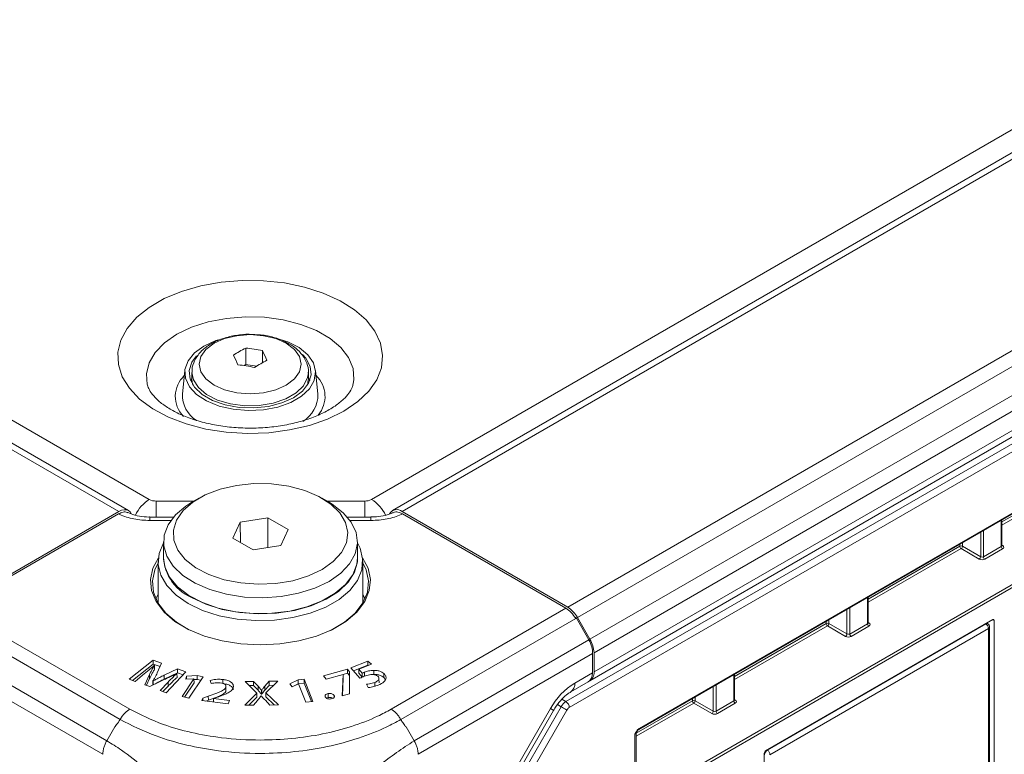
# Model space of a CAD drawing. Header units: millimetres. Extents: x 0 to 1118, y 0 to 864.
# Tile 217 of 256: x 602 to 627, y 113 to 132. Entities that reach past the tile are written whole.
import ezdxf

# ---------------------------------------------------------------- set-up
doc = ezdxf.new("R2010")
doc.units = ezdxf.units.MM

msp = doc.modelspace()

# ---------------------------------------------------------------- linework, layer by layer
at = {"color": 9, "linetype": 'Continuous', "lineweight": 0}
for p, q in [((461.1275, 202.8604), (605.2489, 119.6609)), ((604.4646, 119.3483), (460.091, 202.6934)), ((610.9811, 119.6609), (705.7818, 174.3881)), ((706.8183, 174.2212), (611.7655, 119.3483)), ((711.0913, 171.7544), (616.0384, 116.8816)), ((711.3413, 171.4905), (616.2884, 116.6177)), ((711.6645, 170.9307), (616.6116, 116.0579)), ((711.768, 170.5822), (616.7152, 115.7094)), ((615.9917, 114.4503), (712.141, 169.9561)), ((711.768, 170.0879), (616.7152, 115.2151)), ((712.2279, 169.804), (616.0786, 114.2981)), ((617.88, 113.7532), (710.4264, 167.1791)), ((619.0786, 112.609), (709.1584, 164.6109)), ((709.1931, 164.55), (619.1133, 112.5481)), ((627.231, 119.0797), (629.5936, 120.4436)), ((629.6283, 120.3827), (627.231, 118.9988)), ((605.4257, 119.6186), (605.4257, 119.2074)), ((605.4257, 119.6186), (606.3997, 119.6186)), ((609.8303, 119.6186), (610.8044, 119.6186)), ((610.8044, 119.6186), (610.8044, 119.2074)), ((605.265, 119.1156), (605.265, 119.2074)), ((605.8021, 119.1156), (605.265, 119.1156)), ((610.965, 119.1156), (610.4279, 119.1156)), ((610.965, 119.1156), (610.965, 119.2074)), ((627.2163, 118.4483), (627.2163, 119.1261)), ((626.6854, 118.1833), (626.6854, 118.8196)), ((626.7555, 118.86), (626.7555, 118.1822)), ((623.7838, 117.0897), (626.1464, 118.4536)), ((626.1812, 118.3927), (623.7838, 117.0088)), ((626.1464, 118.4536), (626.1464, 118.5084)), ((626.6501, 118.122), (626.1812, 118.3927)), ((626.2165, 118.5489), (626.2165, 118.454)), ((626.2165, 118.454), (626.6854, 118.1833)), ((626.7555, 118.1822), (627.2163, 118.4483)), ((627.2511, 118.3874), (626.7902, 118.1213)), ((627.231, 118.4829), (627.2523, 118.4697)), ((623.7692, 116.4583), (623.7692, 117.1361)), ((600.2393, 116.8541), (604.7439, 114.2536)), ((611.4861, 114.2536), (615.9907, 116.8541)), ((623.2383, 116.1933), (623.2383, 116.8296)), ((623.3084, 116.87), (623.3084, 116.1922)), ((604.4957, 113.9887), (599.9875, 116.5912)), ((616.2425, 116.5912), (611.7344, 113.9887)), ((616.2311, 116.6099), (616.2531, 116.5973)), ((622.7694, 116.5589), (622.7694, 116.464)), ((627.0327, 116.5443), (626.9985, 116.5654)), ((620.3367, 115.0997), (622.6993, 116.4636)), ((622.734, 116.4027), (620.3367, 115.0188)), ((621.1826, 113.2006), (626.8191, 116.4545)), ((626.8873, 116.3335), (621.2509, 113.0796)), ((622.6993, 116.4636), (622.6993, 116.5184)), ((623.2029, 116.132), (622.734, 116.4027)), ((622.7694, 116.464), (623.2383, 116.1933)), ((623.3084, 116.1922), (623.7692, 116.4583)), ((623.8039, 116.3974), (623.3431, 116.1313)), ((623.7838, 116.4929), (623.8052, 116.4797)), ((626.8191, 116.4545), (626.8131, 116.4584)), ((626.8873, 112.6826), (626.8873, 116.3335)), ((599.6488, 116.0403), (604.1527, 113.4403)), ((612.0774, 113.4403), (616.5812, 116.0403)), ((604.0488, 113.092), (599.5497, 115.6893)), ((616.6804, 115.6893), (612.1813, 113.092)), ((605.2582, 115.0478), (605.2561, 115.1502)), ((616.2189, 114.9286), (616.6729, 115.1906)), ((620.3221, 114.4683), (620.3221, 115.1461)), ((605.7379, 114.852), (605.736, 114.9546)), ((608.0529, 114.7431), (608.0548, 114.8458)), ((608.231, 114.7436), (608.229, 114.8463)), ((619.7911, 114.2033), (619.7911, 114.8396)), ((619.8612, 114.88), (619.8612, 114.2022)), ((606.7718, 114.4858), (606.7707, 114.5889)), ((615.887, 114.512), (615.9917, 114.4503)), ((619.2521, 114.4736), (619.2521, 114.5284)), ((619.3222, 114.5689), (619.3222, 114.474)), ((620.3367, 114.5029), (620.358, 114.4897)), ((612.0748, 108.1736), (615.5939, 114.2688)), ((612.1796, 107.9322), (615.8667, 114.3184)), ((615.8667, 114.3184), (615.7749, 114.3724)), ((617.8054, 113.6385), (619.2521, 114.4736)), ((619.2869, 114.4127), (617.8054, 113.5575)), ((619.7558, 114.142), (619.2869, 114.4127)), ((619.3222, 114.474), (619.7911, 114.2033)), ((619.8612, 114.2022), (620.3221, 114.4683)), ((620.3568, 114.4074), (619.896, 114.1413)), ((616.0161, 114.2322), (612.329, 107.8459)), ((604.3622, 113.803), (604.1527, 113.4403)), ((611.8678, 113.8031), (612.0773, 113.4403)), ((617.7688, 111.5491), (617.7688, 113.6088)), ((621.1762, 113.2043), (621.1826, 113.2006))]:
    msp.add_line(p, q, dxfattribs=at)
at = {"color": 7, "linetype": 'Continuous', "lineweight": 15}
for p, q in [((604.7146, 119.3731), (460.341, 202.7182)), ((706.5683, 174.2459), (611.5155, 119.3731)), ((616.6116, 114.9861), (711.6645, 169.859)), ((617.8697, 113.7304), (710.416, 167.1562)), ((607.734, 123.5619), (607.734, 123.1338)), ((608.1662, 123.495), (608.1662, 123.1835)), ((607.734, 123.1338), (607.6928, 123.11)), ((608.0101, 123.0911), (607.734, 123.1338)), ((606.1653, 122.9825), (606.1029, 122.3722)), ((606.3498, 122.9347), (606.3498, 122.7618)), ((609.3498, 122.7618), (609.3498, 122.9347)), ((609.5968, 122.3722), (609.5344, 122.9825)), ((609.3498, 122.7941), (609.3846, 122.721)), ((606.5238, 119.6903), (606.347, 119.5882)), ((609.8831, 119.5882), (609.7063, 119.6903)), ((600.1916, 116.8816), (604.4646, 119.3483)), ((616.0384, 116.8816), (611.7655, 119.3483)), ((604.4554, 119.288), (600.2393, 116.8541)), ((605.8739, 119.2074), (605.265, 119.2074)), ((607.5923, 119.0737), (607.4009, 118.6615)), ((608.3063, 119.1842), (607.5923, 119.0737)), ((607.5968, 118.5484), (607.5923, 119.0737)), ((608.3039, 118.4185), (608.3063, 119.1842)), ((608.8291, 118.8824), (608.3063, 119.1842)), ((610.965, 119.2074), (610.3561, 119.2074)), ((611.7746, 119.288), (615.9907, 116.8541)), ((627.231, 118.4691), (627.231, 119.1345)), ((608.6378, 118.4702), (608.8291, 118.8824)), ((605.615, 118.5678), (605.615, 118.1595)), ((607.4009, 118.6615), (607.9237, 118.3597)), ((610.615, 118.1595), (610.615, 118.5678)), ((607.9237, 118.3597), (608.6378, 118.4702)), ((605.4775, 118.0575), (605.4775, 116.9878)), ((610.7525, 116.9878), (610.7525, 118.0575)), ((605.4775, 117.2193), (605.4195, 117.099)), ((610.8105, 117.099), (610.7525, 117.2193)), ((623.7838, 116.4791), (623.7838, 117.1445)), ((616.2187, 116.6293), (616.2636, 116.6034)), ((616.2531, 116.5973), (616.2425, 116.5912)), ((616.2636, 116.6034), (616.2531, 116.5973)), ((616.2636, 116.6034), (616.5812, 116.0403)), ((616.6116, 116.0579), (616.2884, 116.6177)), ((626.9973, 116.5648), (621.1409, 113.1839)), ((627.0327, 112.6395), (627.0327, 116.5443)), ((626.8718, 116.4577), (626.8438, 116.4762)), ((626.9166, 112.7234), (626.9166, 116.3743)), ((605.3483, 115.5205), (604.7284, 115.0246)), ((605.5638, 115.4427), (605.3483, 115.5205)), ((605.3489, 115.4167), (605.3483, 115.5205)), ((616.6729, 115.1906), (616.6804, 115.6893)), ((616.7152, 115.2151), (616.7152, 115.7094)), ((605.3489, 115.4167), (604.8182, 114.9922)), ((605.525, 115.3532), (605.3489, 115.4167)), ((605.3807, 115.3848), (605.3836, 115.3839)), ((605.3863, 115.2824), (605.3836, 115.3839)), ((605.4555, 115.1925), (605.5638, 115.4427)), ((605.98, 115.2926), (605.632, 115.1299)), ((606.1928, 115.2159), (605.98, 115.2926)), ((605.9802, 115.189), (605.98, 115.2926)), ((610.3606, 115.2856), (609.7414, 115.1159)), ((610.3596, 115.1819), (610.3606, 115.2856)), ((610.4137, 115.221), (610.3606, 115.2856)), ((610.885, 115.4909), (610.4487, 115.3204)), ((610.4487, 115.3204), (610.6812, 115.0527)), ((610.8844, 115.3871), (610.5159, 115.2431)), ((610.6473, 115.186), (610.6501, 115.2876)), ((610.6501, 115.2876), (610.9747, 115.4145)), ((610.7395, 115.1806), (610.6501, 115.2876)), ((610.8844, 115.3871), (610.885, 115.4909)), ((610.8908, 115.3817), (610.8844, 115.3871)), ((610.9747, 115.4145), (610.885, 115.4909)), ((604.7284, 115.0246), (604.8814, 114.9694)), ((604.8814, 114.9694), (605.1265, 115.1703)), ((605.2561, 115.1502), (605.1367, 114.8859)), ((605.2582, 115.0478), (605.1783, 114.8709)), ((605.263, 114.8403), (605.636, 115.0175)), ((605.6334, 115.0269), (605.632, 115.1299)), ((605.9802, 115.189), (605.6334, 115.0269)), ((605.6846, 114.6797), (606.1928, 115.2159)), ((605.9566, 115.1772), (605.9608, 115.1757)), ((605.9638, 115.0741), (605.9608, 115.1757)), ((606.1196, 115.1387), (605.9802, 115.189)), ((606.3992, 115.0356), (606.0977, 114.5799)), ((606.2097, 115.1094), (606.1884, 115.024)), ((606.1884, 115.024), (606.3963, 115.0363)), ((606.4848, 115.1243), (606.2097, 115.1094)), ((606.2112, 115.0253), (606.2097, 115.1094)), ((606.272, 114.5414), (606.6356, 115.0911)), ((606.3963, 115.0363), (606.3992, 115.0356)), ((606.402, 114.9343), (606.3992, 115.0356)), ((606.4844, 115.021), (606.3998, 115.0164)), ((606.4844, 115.021), (606.4848, 115.1243)), ((606.5759, 115.0008), (606.4844, 115.021)), ((606.6356, 115.0911), (606.4848, 115.1243)), ((607.1477, 114.9154), (607.1481, 115.0187)), ((609.0853, 115.0091), (608.8708, 114.9086)), ((609.2428, 115.0298), (609.0853, 115.0091)), ((609.0863, 114.9059), (609.0853, 115.0091)), ((609.2412, 114.9262), (609.2428, 115.0298)), ((609.4685, 114.456), (609.2428, 115.0298)), ((609.7414, 115.1159), (609.8101, 115.0325)), ((609.8101, 115.0325), (610.2436, 115.1513)), ((610.245, 115.1497), (610.2241, 114.5967)), ((610.2472, 115.0479), (610.2302, 114.5984)), ((610.2436, 115.1513), (610.245, 115.1497)), ((610.3596, 115.1819), (610.2444, 115.1503)), ((610.2472, 115.0479), (610.245, 115.1497)), ((610.4116, 115.1187), (610.3596, 115.1819)), ((610.4071, 114.6468), (610.4116, 115.1187)), ((610.4083, 114.6472), (610.4137, 115.221)), ((610.4116, 115.1187), (610.4137, 115.221)), ((610.7363, 115.0795), (610.6473, 115.186)), ((610.7388, 115.0805), (610.7395, 115.1806)), ((610.7992, 115.1036), (610.7979, 115.2067)), ((611.0401, 115.152), (611.0401, 115.2553)), ((611.1722, 114.9343), (611.17, 115.0365)), ((611.2937, 115.0719), (611.2955, 115.1747)), ((620.3367, 114.4891), (620.3367, 115.1545)), ((605.1367, 114.8859), (605.263, 114.8403)), ((605.341, 114.8805), (605.3436, 114.9831)), ((605.3447, 114.8791), (605.341, 114.8805)), ((605.3474, 114.9817), (605.3436, 114.9831)), ((605.3476, 114.8805), (605.3474, 114.9817)), ((605.736, 114.9546), (605.525, 114.7373)), ((605.7379, 114.852), (605.6002, 114.7101)), ((606.402, 114.9343), (606.1587, 114.5664)), ((606.8197, 114.9977), (606.846, 114.9138)), ((607.2205, 114.7141), (607.2184, 114.8164)), ((607.2193, 114.8589), (607.2191, 114.8659)), ((607.2212, 114.7641), (607.22, 114.8248)), ((607.9394, 114.9713), (607.7183, 114.9706)), ((607.7183, 114.9706), (608.0221, 114.67)), ((607.9381, 114.8679), (607.8224, 114.8676)), ((607.9381, 114.8679), (607.9394, 114.9713)), ((608.0529, 114.7431), (607.9381, 114.8679)), ((608.0548, 114.8458), (607.9394, 114.9713)), ((608.3408, 114.9725), (608.229, 114.8463)), ((608.3422, 114.8691), (608.231, 114.7436)), ((608.2557, 114.6744), (608.5619, 114.9731)), ((608.5619, 114.9731), (608.3408, 114.9725)), ((608.3422, 114.8691), (608.3408, 114.9725)), ((608.4557, 114.8695), (608.3422, 114.8691)), ((608.8708, 114.9086), (608.9352, 114.8307)), ((609.0863, 114.9059), (608.9326, 114.8339)), ((608.9352, 114.8307), (609.0964, 114.9075)), ((609.0954, 114.9071), (609.0863, 114.9059)), ((609.0964, 114.9075), (609.0994, 114.9079)), ((609.0994, 114.9079), (609.2866, 114.4322)), ((609.2412, 114.9262), (609.0995, 114.9076)), ((609.4282, 114.4507), (609.2412, 114.9262)), ((610.8457, 114.8962), (610.8952, 114.8138)), ((611.0625, 114.8402), (611.0612, 114.9433)), ((616.1153, 114.6996), (616.565, 114.9592)), ((605.525, 114.7373), (605.6846, 114.6797)), ((606.0977, 114.5799), (606.272, 114.5414)), ((606.6293, 114.5408), (606.6045, 114.4745)), ((606.7707, 114.5889), (606.6293, 114.5408)), ((606.6306, 114.4712), (606.6293, 114.5408)), ((606.8925, 114.5287), (606.7718, 114.4858)), ((606.9026, 114.4372), (606.9049, 114.5314)), ((606.9049, 114.5314), (606.9056, 114.5332)), ((607.3141, 114.4803), (606.9049, 114.5314)), ((606.9056, 114.5332), (607.0092, 114.5656)), ((608.0221, 114.67), (607.7112, 114.3604)), ((608.0246, 114.568), (607.8165, 114.3607)), ((608.0246, 114.568), (608.0221, 114.67)), ((608.1307, 114.598), (608.1356, 114.5979)), ((608.1424, 114.6404), (608.1437, 114.7437)), ((608.1482, 114.6405), (608.1424, 114.6404)), ((608.1468, 114.7438), (608.1437, 114.7437)), ((608.1482, 114.6405), (608.1468, 114.7438)), ((608.2531, 114.5723), (608.2557, 114.6744)), ((608.4715, 114.3627), (608.2531, 114.5723)), ((608.58, 114.363), (608.2557, 114.6744)), ((609.8609, 114.5526), (609.8184, 114.5375)), ((609.8609, 114.5526), (609.8602, 114.6559)), ((609.9412, 114.5207), (609.9414, 114.5207)), ((610.0124, 114.5599), (610.0134, 114.6108)), ((610.2241, 114.5967), (610.4083, 114.6472)), ((606.6045, 114.4745), (607.2803, 114.3901)), ((606.7718, 114.4858), (606.7026, 114.4622)), ((607.2803, 114.3901), (607.3141, 114.4803)), ((607.7112, 114.3604), (607.9323, 114.361)), ((607.9323, 114.361), (608.0363, 114.4827)), ((608.2414, 114.4833), (608.3573, 114.3623)), ((608.3573, 114.3623), (608.58, 114.363)), ((609.2866, 114.4322), (609.4685, 114.456)), ((612.1543, 108.1277), (615.6734, 114.2229)), ((617.8054, 111.6285), (617.8054, 113.6591)), ((621.1056, 113.1227), (621.1056, 109.2178))]:
    msp.add_line(p, q, dxfattribs=at)
at = {"color": 9, "linetype": 'Continuous', "lineweight": 0, "flags": 128}
for points in [[(610.2657, 121.9387), (609.8469, 121.7331), (609.3763, 121.5689), (608.8663, 121.4504), (608.3299, 121.3806), (607.781, 121.3615), (607.234, 121.3934), (606.7029, 121.4755), (606.2015, 121.6058), (605.7428, 121.7808), (605.3387, 121.996), (604.9996, 122.2459), (604.7343, 122.5239), (604.5497, 122.8229), (604.4506, 123.1351), (604.4396, 123.4525), (604.5168, 123.7667), (604.6804, 124.0698), (604.9261, 124.3537), (605.2474, 124.6113), (605.6362, 124.8357), (606.0824, 125.0213), (606.5743, 125.1631), (607.0992, 125.2575), (607.6436, 125.3021), (608.1933, 125.2957), (608.7341, 125.2385), (609.252, 125.1319), (609.7336, 124.9788), (610.1665, 124.783), (610.5393, 124.5497), (610.8424, 124.2849), (611.0681, 123.9955), (611.2104, 123.6889), (611.2657, 123.3731), (611.2325, 123.0563), (611.1117, 122.7466), (610.9064, 122.4522), (610.6219, 122.1805), (610.2657, 121.9387)], [(605.1947, 122.626), (605.1757, 122.8944), (605.2439, 123.1769), (605.4009, 123.4473), (605.6413, 123.6964), (605.9569, 123.9158), (606.337, 124.098), (606.7685, 124.2368), (607.2369, 124.3274), (607.7262, 124.3668), (608.2197, 124.3536), (608.7006, 124.2883), (609.1525, 124.1731), (609.56, 124.012), (609.9094, 123.8103), (610.1885, 123.575), (610.3881, 123.3142), (610.5012, 123.0366), (610.524, 122.7517), (610.5079, 122.6392)], [(606.9179, 123.684), (606.7085, 123.5265), (606.5768, 123.343), (606.5319, 123.146), (606.5768, 122.9491), (606.7085, 122.7656), (606.9179, 122.6081), (607.1909, 122.4871), (607.5087, 122.4111), (607.8498, 122.3852), (608.191, 122.4111), (608.5088, 122.4871), (608.7818, 122.6081), (608.9912, 122.7656), (609.1229, 122.9491), (609.1678, 123.146), (609.1229, 123.343), (608.9912, 123.5265), (608.7818, 123.684), (608.5088, 123.8049), (608.191, 123.8809), (607.8498, 123.9069), (607.5087, 123.8809), (607.1909, 123.8049), (606.9179, 123.684)], [(609.3497, 122.9217), (609.3314, 122.7992), (609.2265, 122.5908), (609.0351, 122.404), (608.7692, 122.2505), (608.4456, 122.14), (608.0845, 122.0794), (607.7087, 122.0726), (607.3417, 122.12), (607.0067, 122.2185), (606.7247, 122.3621), (606.5133, 122.5416), (606.386, 122.7458), (606.3499, 122.9314)], [(615.5939, 114.2688), (615.6359, 114.2446), (615.6627, 114.2291), (615.6732, 114.223), (615.6734, 114.2229)], [(615.8667, 114.3184), (615.8851, 114.3078), (615.9051, 114.2962), (615.926, 114.2842), (615.9469, 114.2721), (615.9671, 114.2604), (615.9858, 114.2496), (616.0023, 114.2401), (616.0161, 114.2322)]]:
    msp.add_lwpolyline(points, dxfattribs=at)
at = {"color": 7, "linetype": 'Continuous', "lineweight": 15, "flags": 128}
for points in [[(608.5129, 123.8209), (608.8178, 123.7231), (609.1105, 123.5727), (609.3352, 123.3875), (609.4798, 123.1772), (609.5366, 122.9534), (609.5025, 122.7281), (609.3792, 122.5134), (609.1735, 122.3209), (608.8965, 122.161), (608.563, 122.0422), (608.1911, 121.9711), (607.8008, 121.9514), (607.4131, 121.9841), (607.049, 122.0676), (606.728, 122.1974), (606.4675, 122.3663), (606.2816, 122.5654), (606.1802, 122.7839), (606.1688, 123.01), (606.248, 123.2315), (606.4136, 123.4365), (606.6566, 123.614), (606.6566, 123.614)], [(606.6566, 123.614), (606.9639, 123.7542), (607.034, 123.7779)], [(606.4694, 123.3629), (606.3462, 123.1956), (606.2777, 122.98), (606.3006, 122.7612), (606.4136, 122.552), (606.61, 122.3644), (606.8785, 122.2094), (607.2034, 122.096), (607.5659, 122.0308), (607.9449, 122.0175), (608.3184, 122.0571), (608.6647, 122.147), (608.9635, 122.2822), (609.1977, 122.4547), (609.3535, 122.6546), (609.422, 122.8702), (609.399, 123.089), (609.2861, 123.2983), (609.1978, 123.3954)], [(606.3151, 122.721), (606.3462, 122.7873), (606.3498, 122.7941)], [(606.3498, 122.7618), (606.3565, 122.6803), (606.3737, 122.6081)], [(609.326, 122.6081), (609.3491, 122.7346), (609.3498, 122.7618)], [(609.706, 117.8535), (609.9937, 118.0572), (610.2045, 118.2901), (610.3297, 118.5428), (610.3643, 118.8049), (610.3068, 119.0656), (610.1595, 119.3142), (609.9286, 119.5407), (609.6234, 119.7357), (609.2564, 119.8913), (608.8427, 120.001), (608.3993, 120.0604), (607.9442, 120.0671), (607.496, 120.0207), (607.0733, 119.9232), (606.6931, 119.7786), (606.3712, 119.5928), (606.1207, 119.3733), (605.9518, 119.1293), (605.8715, 118.8706), (605.883, 118.6078), (605.986, 118.3518), (606.176, 118.113), (606.4455, 117.9012), (606.7833, 117.725), (607.1756, 117.5917), (607.6064, 117.5067), (608.058, 117.4735), (608.512, 117.4934), (608.9496, 117.5657), (609.3532, 117.6874), (609.706, 117.8535)], [(609.8828, 117.5473), (609.5163, 117.3726), (609.0991, 117.2411), (608.6464, 117.1576), (608.1745, 117.125), (607.7004, 117.1446), (607.2414, 117.2156), (606.8138, 117.3355), (606.4334, 117.4999), (606.1137, 117.7029), (605.8663, 117.9372), (605.7002, 118.1943), (605.6214, 118.4649), (605.6327, 118.7391), (605.7337, 119.0073), (605.9208, 119.2595), (606.1872, 119.4867), (606.347, 119.5882)], [(609.8831, 119.5882), (609.9649, 119.5386), (610.2497, 119.319), (610.4574, 119.0722), (610.5804, 118.8071), (610.6143, 118.5335), (610.5579, 118.261), (610.4132, 117.9997), (610.1854, 117.7589), (609.8828, 117.5473)], [(604.4646, 119.3483), (604.5335, 119.3803), (604.5999, 119.3954), (604.661, 119.3929), (604.7146, 119.3731), (604.7585, 119.3366), (604.7912, 119.2849), (604.7917, 119.2838)], [(606.25, 116.9808), (605.9391, 117.197), (605.7022, 117.4425), (605.5476, 117.7089), (605.4803, 117.9872), (605.5028, 118.2678), (605.6142, 118.5413), (605.615, 118.5427)], [(610.615, 118.5427), (610.6825, 118.4061), (610.7497, 118.1278), (610.7272, 117.8471), (610.6158, 117.5736), (610.4192, 117.3166), (610.1441, 117.0848), (609.8, 116.8861), (609.3984, 116.7273), (608.9532, 116.6138), (608.4794, 116.5495), (607.9932, 116.5365), (607.5112, 116.5753), (607.0497, 116.6646), (606.6245, 116.8013), (606.25, 116.9808)], [(610.7467, 118.1582), (610.889, 117.8894), (610.9502, 117.6002), (610.9216, 117.3093), (610.8042, 117.026), (610.6017, 116.7592), (610.3205, 116.5173), (609.9695, 116.308), (609.5598, 116.1379), (609.1044, 116.0124), (608.6176, 115.9355), (608.115, 115.9096), (607.6124, 115.9355), (607.1257, 116.0124), (606.6702, 116.1379), (606.2606, 116.308), (605.9096, 116.5173), (605.6284, 116.7592), (605.4258, 117.026), (605.3084, 117.3093), (605.2799, 117.6002), (605.341, 117.8894), (605.4833, 118.1582)], [(605.615, 118.1595), (605.6496, 117.9202), (605.7726, 117.6552), (605.9803, 117.4084), (606.2651, 117.1887), (606.6168, 117.0042), (607.0227, 116.8614), (607.468, 116.7655), (607.9367, 116.72), (608.4118, 116.7265), (608.8762, 116.7849), (609.3131, 116.8929), (609.7067, 117.0466), (610.0428, 117.2407), (610.3092, 117.4679), (610.4963, 117.7201), (610.5973, 117.9882), (610.615, 118.1595)], [(606.3384, 117.1339), (606.7067, 116.9584), (607.126, 116.8262), (607.5809, 116.7423), (608.0552, 116.7095), (608.5317, 116.7292), (608.993, 116.8006), (609.4227, 116.921), (609.8051, 117.0863), (610.1264, 117.2903), (610.375, 117.5258), (610.5419, 117.7841), (610.6211, 118.0561), (610.615, 118.304)], [(605.4775, 118.0262), (605.3899, 117.8432), (605.3298, 117.5591), (605.3579, 117.2734), (605.4732, 116.9951), (605.6722, 116.733), (605.9484, 116.4953), (606.2674, 116.3027)], [(609.9071, 116.2751), (609.9368, 116.2897), (610.2816, 116.4953), (610.5578, 116.733), (610.7568, 116.9951), (610.8721, 117.2734), (610.9002, 117.5591), (610.8401, 117.8432), (610.7525, 118.0262)]]:
    msp.add_lwpolyline(points, dxfattribs=at)
at = {"color": 7, "linetype": 'Continuous', "lineweight": 15}
for centre, radius, start, end in [((609.4018, 120.3076), 3.6567, 117.13404, 122.86058), ((607.2488, 118.9947), 4.5929, 78.47803, 83.93589), ((604.3629, 121.5781), 4.2591, 23.04794, 26.74899), ((603.6143, 121.4623), 4.2591, 23.04794, 26.74899), ((607.0483, 118.5625), 4.5929, 78.47803, 83.93589), ((609.9498, 119.9912), 3.6567, 117.13404, 122.86058), ((606.8866, 122.356), 0.7839, 178.81329, 237.4001), ((608.8014, 122.359), 0.7956, 300.45742, 0.95283), ((611.6279, 119.1828), 0.2152, 50.25984, 150.16584), ((606.8083, 118.2331), 1.1954, 176.59654, 246.85424), ((615.6567, 116.2696), 0.7213, 28.85561, 58.04533), ((626.8166, 116.3743), 0.1, 0, 56.54129), ((615.9942, 115.6848), 0.7214, 1.9565, 31.14373), ((616.4794, 115.1862), 0.2375, 297.04395, 6.98041)]:
    msp.add_arc(centre, radius, start, end, dxfattribs=at)
at = {"color": 9, "linetype": 'Continuous', "lineweight": 0}
for centre, radius, start, end in [((606.6592, 122.3138), 0.7392, 133.34392, 224.07521), ((609.0454, 122.3151), 0.7348, 319.24268, 46.87), ((605.7744, 118.8352), 0.9788, 122.47423, 154.51615), ((605.4185, 119.9793), 0.3607, 241.95976, 271.1441), ((610.8116, 119.9793), 0.3607, 268.8559, 298.04024), ((610.455, 118.8345), 0.9797, 25.24334, 57.51848), ((626.1818, 118.3852), 0.077, 63.23378, 117.34352), ((626.2234, 118.4572), 0.077, 182.65231, 236.77029), ((626.1374, 118.4588), 0.0793, 303.52223, 356.47777), ((627.2933, 118.4518), 0.077, 182.65231, 236.77029), ((627.237, 118.4928), 0.0278, 257.73313, 303.54348), ((626.6063, 118.1881), 0.0793, 303.52223, 356.47777), ((626.8325, 118.1858), 0.077, 182.65231, 236.77029), ((622.7347, 116.3952), 0.077, 63.23378, 117.34352), ((622.7762, 116.4672), 0.077, 182.65231, 236.77029), ((622.6902, 116.4688), 0.0793, 303.52223, 356.47777), ((623.8462, 116.4618), 0.077, 182.65231, 236.77029), ((623.7898, 116.5028), 0.0278, 257.73313, 303.54348), ((626.848, 116.4143), 0.0495, 61.30849, 125.75097), ((626.7331, 116.3262), 0.1544, 2.6952, 56.14996), ((626.8674, 116.3787), 0.0495, 293.82084, 354.85902), ((623.1591, 116.1981), 0.0793, 303.52223, 356.47777), ((623.3853, 116.1958), 0.077, 182.65231, 236.77029), ((617.1733, 113.3985), 1.8033, 121.95467, 151.14439), ((615.9684, 114.904), 0.2517, 305.83386, 5.60853), ((615.8862, 114.2892), 0.1926, 2.65231, 56.77029), ((619.2875, 114.4052), 0.077, 63.23378, 117.34352), ((619.3291, 114.4772), 0.077, 182.65231, 236.77029), ((619.2431, 114.4788), 0.0793, 303.52223, 356.47777), ((620.399, 114.4718), 0.077, 182.65231, 236.77029), ((620.3427, 114.5129), 0.0278, 257.73313, 303.54348), ((619.712, 114.2081), 0.0793, 303.52223, 356.47777), ((619.9382, 114.2058), 0.077, 182.65231, 236.77029), ((617.8556, 113.7505), 0.0246, 304.18021, 6.31785), ((621.2754, 113.0654), 0.164, 124.46975, 175.53025), ((621.0966, 113.0723), 0.1544, 2.6952, 56.14996)]:
    msp.add_arc(centre, radius, start, end, dxfattribs=at)
for centre, major_axis, ratio, start_param, end_param in [((627.181, 118.4701), (0.05, -0.0016), 0.5970671, 5.5164932, 6.3018914), ((627.1804, 118.4296), (0.1, -0.0015), 0.5872749, 5.5068223, 7.0601653), ((626.7195, 118.1636), (0.1, -0.0015), 0.5872749, 3.9534793, 5.5068223), ((626.7201, 118.204), (0.05, -0.0016), 0.5970671, 3.9631502, 5.5164932), ((623.7338, 116.4801), (0.05, -0.0016), 0.5970671, 5.5164932, 6.3018914), ((623.7332, 116.4396), (0.1, -0.0015), 0.5872749, 5.5068223, 7.0601653), ((623.2724, 116.1736), (0.1, -0.0015), 0.5872749, 3.9534793, 5.5068223), ((623.273, 116.2141), (0.05, -0.0016), 0.5970671, 3.9631502, 5.5164932), ((615.9902, 114.2471), (0.1259, 0.216), 0.5702499, 0.7878743, 1.5731463), ((616.0786, 114.196), (0.0625, 0.1083), 0.5774544, 0.7852537, 1.5705257), ((620.2867, 114.4901), (0.05, -0.0016), 0.5970671, 5.5164932, 6.3018914), ((620.2861, 114.4496), (0.1, -0.0015), 0.5872749, 5.5068223, 7.0601653), ((619.8252, 114.1836), (0.1, -0.0015), 0.5872749, 3.9534793, 5.5068223), ((619.8259, 114.2241), (0.05, -0.0016), 0.5970671, 3.9631502, 5.5164932), ((617.6804, 113.6573), (0.125, 0.0026), 0.5630141, 5.4861555, 6.2720697)]:
    msp.add_ellipse(centre, major_axis=major_axis, ratio=ratio, start_param=start_param, end_param=end_param, dxfattribs=at)
at = {"color": 7, "linetype": 'Continuous', "lineweight": 15}
for centre, major_axis, ratio, start_param, end_param in [((615.9969, 116.4494), (-0.2564, 0.4293), 0.56722, 4.7040416, 5.4894397), ((626.9973, 116.5239), (0.025, 0.0433), 0.5772057, 5.4978582, 7.06835), ((616.3268, 115.8934), (-0.2433, 0.4369), 0.587367, 3.9361102, 4.7215083), ((616.3193, 115.3947), (-0.2433, 0.4369), 0.587367, 3.1506307, 3.9361102), ((621.1409, 113.1431), (0.025, 0.0433), 0.5775574, 0.7854691, 2.3559609)]:
    msp.add_ellipse(centre, major_axis=major_axis, ratio=ratio, start_param=start_param, end_param=end_param, dxfattribs=at)
for points, knots in [([(607.9712, 123.9077), (607.9233, 123.9116), (607.7613, 123.9248), (607.4819, 123.895), (607.1614, 123.8212), (606.956, 123.7349), (606.8592, 123.6803), (606.8462, 123.6729)], [0, 0, 0, 0, 0.1188879, 0.40147455, 0.68572403, 0.95750393, 1, 1, 1, 1]), ([(609.346, 122.917), (609.3474, 122.9255), (609.3615, 123.0106), (609.3157, 123.1746), (609.2067, 123.3835), (609.0281, 123.5653), (608.7916, 123.718), (608.5005, 123.8315), (608.2191, 123.8979), (608.0376, 123.9051), (607.9712, 123.9077)], [0, 0, 0, 0, 0.0155267, 0.156321, 0.2947365, 0.4381319, 0.5904629, 0.7488495, 0.9080899, 1, 1, 1, 1]), ([(606.8462, 123.6729), (606.8001, 123.6441), (606.6676, 123.5612), (606.5027, 123.3987), (606.388, 123.1837), (606.3401, 123.0229), (606.3528, 122.94), (606.3543, 122.9301)], [0, 0, 0, 0, 0.16147795, 0.46474806, 0.72032666, 0.96671749, 1, 1, 1, 1]), ([(609.8907, 121.9759), (609.8397, 121.9478), (609.6904, 121.8656), (609.3982, 121.7439), (609.0061, 121.6266), (608.576, 121.5435), (608.122, 121.4989), (607.6581, 121.4953), (607.1996, 121.5331), (606.7617, 121.6105), (606.3588, 121.7235), (606.004, 121.8659), (605.7081, 122.0288), (605.4784, 122.2015), (605.3191, 122.3704), (605.2256, 122.5195), (605.2052, 122.5951), (605.1952, 122.6317)], [0, 0, 0, 0, 0.0356174, 0.1041623, 0.1734046, 0.2433559, 0.3138413, 0.3846268, 0.4554618, 0.526015, 0.5960289, 0.6652768, 0.7336099, 0.8010868, 0.8682471, 0.9360857, 1, 1, 1, 1]), ([(610.503, 122.6364), (610.4968, 122.6067), (610.4828, 122.5399), (610.4054, 122.4046), (610.2622, 122.24), (610.0835, 122.093), (609.9411, 122.0065), (609.8907, 121.9759)], [0, 0, 0, 0, 0.18445542, 0.41555599, 0.63642398, 0.8714654, 1, 1, 1, 1]), ([(604.4554, 119.288), (604.4949, 119.3058), (604.5738, 119.3415), (604.6576, 119.3434), (604.6886, 119.3186), (604.6945, 119.3139)], [0, 0, 0, 0, 0.4476713, 0.895352, 1, 1, 1, 1]), ([(605.2648, 119.2082), (605.2553, 119.208), (605.1631, 119.2056), (604.9911, 119.2259), (604.801, 119.2709), (604.7246, 119.3095), (604.6992, 119.3223)], [0, 0, 0, 0, 0.0446264, 0.4297053, 0.8108112, 1, 1, 1, 1]), ([(611.5356, 119.321), (611.531, 119.3184), (611.4825, 119.2909), (611.3348, 119.2466), (611.1414, 119.21), (611.0132, 119.2112), (610.9648, 119.2116)], [0, 0, 0, 0, 0.0384867, 0.4074662, 0.7760235, 1, 1, 1, 1]), ([(611.5383, 119.3149), (611.5601, 119.3244), (611.6115, 119.3468), (611.6979, 119.3278), (611.7561, 119.2976), (611.7746, 119.288)], [0, 0, 0, 0, 0.3349426, 0.7878628, 1, 1, 1, 1]), ([(627.232, 118.4636), (627.2321, 118.4634), (627.2325, 118.4628), (627.2306, 118.4674), (627.231, 118.4689), (627.231, 118.469)], [0, 0, 0, 0, 0.2511576, 0.9710684, 1, 1, 1, 1]), ([(623.7848, 116.4736), (623.7849, 116.4734), (623.7853, 116.4728), (623.7835, 116.4774), (623.7839, 116.4789), (623.7839, 116.479)], [0, 0, 0, 0, 0.2511576, 0.9710684, 1, 1, 1, 1]), ([(605.1265, 115.1703), (605.155, 115.194), (605.212, 115.2415), (605.2968, 115.313), (605.3528, 115.3609), (605.3807, 115.3848)], [0, 0, 0, 0, 0.3332064, 0.6665987, 1, 1, 1, 1]), ([(605.3836, 115.3839), (605.367, 115.3567), (605.3352, 115.3045), (605.2931, 115.2265), (605.2684, 115.1756), (605.2561, 115.1502)], [0, 0, 0, 0, 0.3533457, 0.6765681, 1, 1, 1, 1]), ([(605.3863, 115.2824), (605.3697, 115.2552), (605.3377, 115.2029), (605.2954, 115.1246), (605.2706, 115.0734), (605.2582, 115.0478)], [0, 0, 0, 0, 0.3519392, 0.6758629, 1, 1, 1, 1]), ([(605.3436, 114.9831), (605.3597, 115.0104), (605.388, 115.0587), (605.4247, 115.1287), (605.4452, 115.1712), (605.4555, 115.1925)], [0, 0, 0, 0, 0.3951441, 0.697506, 1, 1, 1, 1]), ([(605.632, 115.1299), (605.5939, 115.1112), (605.5261, 115.078), (605.4319, 115.0281), (605.3755, 114.9972), (605.3474, 114.9817)], [0, 0, 0, 0, 0.3913113, 0.6956005, 1, 1, 1, 1]), ([(605.6334, 115.0269), (605.5953, 115.0082), (605.5273, 114.9749), (605.4444, 114.931), (605.3992, 114.9062), (605.3823, 114.897)], [0, 0, 0, 0, 0.4449042, 0.7931955, 1, 1, 1, 1]), ([(605.636, 115.0175), (605.6748, 115.0357), (605.749, 115.0705), (605.8559, 115.1238), (605.923, 115.1594), (605.9566, 115.1772)], [0, 0, 0, 0, 0.3541542, 0.6769804, 1, 1, 1, 1]), ([(605.9608, 115.1757), (605.9343, 115.1512), (605.8819, 115.1027), (605.8083, 115.0286), (605.7601, 114.9793), (605.736, 114.9546)], [0, 0, 0, 0, 0.33781963, 0.66888192, 1, 1, 1, 1]), ([(605.9638, 115.0741), (605.9373, 115.0496), (605.8846, 115.0009), (605.8107, 114.9264), (605.7622, 114.8768), (605.7379, 114.852)], [0, 0, 0, 0, 0.3362434, 0.6680927, 1, 1, 1, 1]), ([(607.1481, 115.0187), (607.1151, 115.0218), (607.0272, 115.0298), (606.9127, 115.0213), (606.8408, 115.0031), (606.8197, 114.9977)], [0, 0, 0, 0, 0.2988214, 0.7938796, 1, 1, 1, 1]), ([(607.4109, 114.8035), (607.4159, 114.8287), (607.4251, 114.8764), (607.3792, 114.9406), (607.2972, 114.9881), (607.2139, 115.0087), (607.1608, 115.0168), (607.1481, 115.0187)], [0, 0, 0, 0, 0.254989, 0.4802614, 0.6776544, 0.9227771, 1, 1, 1, 1]), ([(610.6812, 115.0527), (610.6899, 115.0573), (610.7073, 115.0664), (610.7438, 115.0832), (610.7725, 115.0947), (610.7915, 115.1024)], [0, 0, 0, 0, 0.2511466, 0.5023637, 1, 1, 1, 1]), ([(610.7979, 115.2067), (610.7929, 115.2046), (610.7828, 115.2005), (610.7629, 115.1921), (610.7489, 115.1852), (610.7395, 115.1806)], [0, 0, 0, 0, 0.2502899, 0.5006072, 1, 1, 1, 1]), ([(610.7915, 115.1024), (610.8358, 115.1181), (610.8984, 115.1404), (610.9922, 115.1508), (611.056, 115.1457), (611.1078, 115.1284), (611.1299, 115.1115), (611.1397, 115.104)], [0, 0, 0, 0, 0.3934046, 0.5567871, 0.7212922, 0.8762227, 1, 1, 1, 1]), ([(611.0401, 115.2553), (611.0168, 115.2543), (610.9702, 115.2522), (610.8869, 115.2371), (610.8324, 115.2184), (610.7979, 115.2067)], [0, 0, 0, 0, 0.2692177, 0.5387715, 1, 1, 1, 1]), ([(611.2955, 115.1747), (611.2803, 115.1863), (611.2457, 115.2128), (611.1708, 115.2426), (611.096, 115.2553), (611.052, 115.2553), (611.0401, 115.2553)], [0, 0, 0, 0, 0.247593, 0.5662847, 0.8817412, 1, 1, 1, 1]), ([(611.2937, 115.0719), (611.2785, 115.0835), (611.244, 115.1099), (611.1694, 115.1395), (611.0953, 115.152), (611.0518, 115.152), (611.0401, 115.152)], [0, 0, 0, 0, 0.2493864, 0.5680194, 0.8834066, 1, 1, 1, 1]), ([(611.1397, 115.104), (611.1512, 115.0914), (611.1709, 115.0698), (611.1727, 115.0345), (611.1533, 115.0003), (611.1167, 114.9677), (611.0783, 114.9508), (611.0612, 114.9433)], [0, 0, 0, 0, 0.22660276, 0.3896557, 0.55248466, 0.80170684, 1, 1, 1, 1]), ([(611.1517, 114.8726), (611.2068, 114.8989), (611.2937, 114.9406), (611.3511, 115.0239), (611.3575, 115.0945), (611.3273, 115.1451), (611.3012, 115.1694), (611.2955, 115.1747)], [0, 0, 0, 0, 0.3488531, 0.550932, 0.7533311, 0.9463329, 1, 1, 1, 1]), ([(611.3359, 115.0123), (611.3292, 115.0274), (611.3197, 115.0485), (611.2995, 115.0667), (611.2937, 115.0719)], [0, 0, 0, 0, 0.7122266, 1, 1, 1, 1]), ([(607.2184, 114.8164), (607.2073, 114.7989), (607.1803, 114.7564), (607.0819, 114.7049), (606.943, 114.648), (606.8349, 114.6109), (606.7707, 114.5889)], [0, 0, 0, 0, 0.15683597, 0.38221486, 0.63372067, 1, 1, 1, 1]), ([(606.846, 114.9138), (606.8692, 114.9194), (606.9109, 114.9293), (606.9885, 114.9405), (607.0428, 114.9371), (607.0769, 114.935)], [0, 0, 0, 0, 0.3171435, 0.5705001, 1, 1, 1, 1]), ([(607.0092, 114.5656), (607.0521, 114.5806), (607.138, 114.6104), (607.2578, 114.6626), (607.3643, 114.7241), (607.3958, 114.7777), (607.4109, 114.8035)], [0, 0, 0, 0, 0.2539302, 0.508119, 0.7640373, 1, 1, 1, 1]), ([(607.0769, 114.935), (607.1029, 114.9306), (607.144, 114.9236), (607.1911, 114.9025), (607.2162, 114.8768), (607.2273, 114.8469), (607.2213, 114.8262), (607.2184, 114.8164)], [0, 0, 0, 0, 0.2858471, 0.4510286, 0.6171853, 0.8186625, 1, 1, 1, 1]), ([(607.4109, 114.7539), (607.4118, 114.7614), (607.4153, 114.791), (607.376, 114.8378), (607.2963, 114.885), (607.2131, 114.9055), (607.1603, 114.9135), (607.1477, 114.9154)], [0, 0, 0, 0, 0.0933508, 0.36734361, 0.6074204, 0.90592433, 1, 1, 1, 1]), ([(607.219, 114.7639), (607.2221, 114.7572), (607.2297, 114.7408), (607.2239, 114.724), (607.2205, 114.7141)], [0, 0, 0, 0, 0.4079219, 1, 1, 1, 1]), ([(608.1437, 114.7437), (608.1328, 114.7567), (608.1129, 114.7803), (608.0833, 114.8143), (608.0643, 114.8353), (608.0548, 114.8458)], [0, 0, 0, 0, 0.379142, 0.6895422, 1, 1, 1, 1]), ([(608.229, 114.8463), (608.2178, 114.8334), (608.1975, 114.8101), (608.1706, 114.7758), (608.1547, 114.7544), (608.1468, 114.7438)], [0, 0, 0, 0, 0.3832035, 0.6915286, 1, 1, 1, 1]), ([(611.0612, 114.9433), (611.0398, 114.9358), (610.9963, 114.9205), (610.9233, 114.9046), (610.8718, 114.899), (610.8457, 114.8962)], [0, 0, 0, 0, 0.3235218, 0.6578603, 1, 1, 1, 1]), ([(610.8952, 114.8138), (610.9191, 114.8161), (610.9669, 114.8206), (611.0547, 114.8388), (611.1136, 114.8593), (611.1517, 114.8726)], [0, 0, 0, 0, 0.2608508, 0.52127, 1, 1, 1, 1]), ([(607.2205, 114.7141), (607.2094, 114.6965), (607.1822, 114.6536), (607.083, 114.602), (606.9909, 114.5632), (606.932, 114.5426), (606.9171, 114.5374)], [0, 0, 0, 0, 0.2186238, 0.5321231, 0.8816743, 1, 1, 1, 1]), ([(608.0363, 114.4827), (608.0475, 114.4956), (608.0698, 114.521), (608.1024, 114.5591), (608.1213, 114.585), (608.1307, 114.598)], [0, 0, 0, 0, 0.3394357, 0.6694961, 1, 1, 1, 1]), ([(608.1424, 114.6404), (608.1315, 114.6534), (608.1115, 114.6771), (608.0817, 114.7114), (608.0625, 114.7325), (608.0529, 114.7431)], [0, 0, 0, 0, 0.37660994, 0.68827541, 1, 1, 1, 1]), ([(608.1356, 114.5979), (608.1468, 114.585), (608.1693, 114.5593), (608.205, 114.5212), (608.2293, 114.4959), (608.2414, 114.4833)], [0, 0, 0, 0, 0.3333365, 0.6666277, 1, 1, 1, 1]), ([(608.231, 114.7436), (608.2198, 114.7307), (608.1994, 114.7074), (608.1723, 114.6728), (608.1562, 114.6513), (608.1482, 114.6405)], [0, 0, 0, 0, 0.38075816, 0.69030535, 1, 1, 1, 1]), ([(609.8602, 114.6559), (609.8436, 114.6512), (609.8155, 114.6434), (609.79, 114.6224), (609.7791, 114.6012), (609.7802, 114.5817), (609.7859, 114.5701), (609.7881, 114.5658)], [0, 0, 0, 0, 0.28373686, 0.47936417, 0.67497614, 0.87626559, 1, 1, 1, 1]), ([(609.7881, 114.5658), (609.7955, 114.5566), (609.8083, 114.5405), (609.8425, 114.5242), (609.8792, 114.5162), (609.9135, 114.5164), (609.9334, 114.5195), (609.9412, 114.5207)], [0, 0, 0, 0, 0.27109458, 0.47405431, 0.6772857, 0.87404945, 1, 1, 1, 1]), ([(610.0134, 114.6108), (610.006, 114.6201), (609.9934, 114.6361), (609.96, 114.6525), (609.9248, 114.6602), (609.8901, 114.6606), (609.8694, 114.6573), (609.8602, 114.6559)], [0, 0, 0, 0, 0.2740763, 0.4695871, 0.6658472, 0.8514987, 1, 1, 1, 1]), ([(609.9843, 114.5353), (609.9757, 114.5401), (609.9583, 114.5499), (609.9235, 114.5568), (609.8899, 114.5572), (609.8697, 114.554), (609.8609, 114.5526)], [0, 0, 0, 0, 0.2624284, 0.5364016, 0.7961315, 1, 1, 1, 1]), ([(609.9414, 114.5207), (609.956, 114.5246), (609.9818, 114.5315), (610.0081, 114.5499), (610.0212, 114.5704), (610.0225, 114.5915), (610.0162, 114.6048), (610.0134, 114.6108)], [0, 0, 0, 0, 0.24964704, 0.43883729, 0.62775809, 0.83382104, 1, 1, 1, 1]), ([(615.6734, 114.2229), (615.6952, 114.2588), (615.7601, 114.3655), (615.8872, 114.5215), (616.0213, 114.6411), (616.0915, 114.6848), (616.1153, 114.6996)], [0, 0, 0, 0, 0.1693872, 0.5035755, 0.831623, 1, 1, 1, 1]), ([(620.3377, 114.4836), (620.3378, 114.4834), (620.3382, 114.4828), (620.3363, 114.4874), (620.3367, 114.4889), (620.3367, 114.489)], [0, 0, 0, 0, 0.2511576, 0.9710684, 1, 1, 1, 1]), ([(617.8024, 113.6512), (617.813, 113.6683), (617.8298, 113.6953), (617.8556, 113.7213), (617.8659, 113.7277), (617.8695, 113.73)], [0, 0, 0, 0, 0.52616479, 0.83406104, 1, 1, 1, 1])]:
    msp.add_open_spline(points, degree=3, knots=knots, dxfattribs=at)
at = {"color": 9, "linetype": 'Continuous', "lineweight": 0}
for points, knots in [([(605.265, 119.1156), (605.125, 119.1235), (604.8448, 119.1393), (604.5828, 119.2266), (604.4656, 119.2831), (604.4554, 119.288)], [0, 0, 0, 0, 0.4773013, 0.9546063, 1, 1, 1, 1]), ([(611.7746, 119.288), (611.7649, 119.2833), (611.6481, 119.2269), (611.3864, 119.1395), (611.1056, 119.1236), (610.965, 119.1156)], [0, 0, 0, 0, 0.04345689, 0.52080526, 1, 1, 1, 1]), ([(604.7439, 114.2536), (605.0226, 114.1141), (605.5063, 113.872), (606.3304, 113.6434), (607.1702, 113.4961), (608.0499, 113.4435), (608.9293, 113.4867), (609.724, 113.6035), (610.4707, 113.7983), (611.0583, 114.0233), (611.3718, 114.1921), (611.4861, 114.2536)], [0, 0, 0, 0, 0.1476521, 0.2562048, 0.3647764, 0.4995885, 0.6089422, 0.7182918, 0.8277419, 0.9371756, 1, 1, 1, 1]), ([(604.3621, 113.8032), (604.365, 113.8057), (604.3821, 113.8207), (604.4276, 113.8832), (604.4668, 113.944), (604.4956, 113.9886)], [0, 0, 0, 0, 0.0512389, 0.3045526, 1, 1, 1, 1]), ([(611.7344, 113.9886), (611.6117, 113.9225), (611.278, 113.7427), (610.6497, 113.4954), (609.8523, 113.2795), (608.9954, 113.1447), (608.0492, 113.0958), (607.103, 113.1556), (606.2008, 113.3208), (605.3173, 113.5752), (604.7948, 113.8381), (604.4956, 113.9886)], [0, 0, 0, 0, 0.0627054, 0.1705801, 0.2816652, 0.3894286, 0.5004169, 0.6352697, 0.7422845, 0.8524245, 1, 1, 1, 1]), ([(611.7344, 113.9886), (611.7444, 113.9727), (611.7775, 113.9196), (611.8188, 113.8587), (611.8551, 113.8147), (611.8651, 113.8053), (611.8674, 113.8035), (611.8679, 113.8032)], [0, 0, 0, 0, 0.2452024, 0.8175352, 0.9606824, 0.9921507, 1, 1, 1, 1]), ([(617.88, 113.7532), (617.8572, 113.74), (617.8356, 113.7172), (617.7989, 113.6658), (617.7835, 113.6369), (617.7688, 113.6088)], [0, 0, 0, 0, 0.5, 0.5, 1, 1, 1, 1]), ([(617.8011, 113.6521), (617.796, 113.6431), (617.7876, 113.6281), (617.7747, 113.6145), (617.7691, 113.6091), (617.7688, 113.6088)], [0, 0, 0, 0, 0.5868895, 0.9810451, 1, 1, 1, 1]), ([(604.1528, 113.4404), (604.2781, 113.3635), (604.6072, 113.1617), (605.1418, 112.7363), (605.7271, 112.1548), (606.2719, 111.4813), (606.7345, 110.7708), (607.1247, 110.0184), (607.4347, 109.2422), (607.6464, 108.4788), (607.7691, 107.7659), (607.7841, 107.3482), (607.7917, 107.1372)], [0, 0, 0, 0, 0.0657965, 0.1727607, 0.2828934, 0.389757, 0.4997969, 0.5968708, 0.7039461, 0.8142113, 0.9061257, 1, 1, 1, 1]), ([(608.4384, 107.1372), (608.4421, 107.2798), (608.4521, 107.6628), (608.5508, 108.337), (608.7616, 109.1403), (609.0742, 109.9542), (609.4839, 110.756), (609.9829, 111.5179), (610.5548, 112.2116), (611.253, 112.8992), (611.7746, 113.2417), (612.0773, 113.4404)], [0, 0, 0, 0, 0.0638809, 0.1715817, 0.2825247, 0.3900468, 0.5008149, 0.6162125, 0.7271686, 0.8416822, 1, 1, 1, 1])]:
    msp.add_open_spline(points, degree=3, knots=knots, dxfattribs=at)
for points in [[(604.4956, 113.9886), (604.5128, 114.0165), (604.5471, 114.0724), (604.6087, 114.1456), (604.6749, 114.2087), (604.7209, 114.2386), (604.7439, 114.2536)], [(611.7344, 113.9886), (611.7173, 114.0165), (611.683, 114.0724), (611.6213, 114.1456), (611.5551, 114.2087), (611.5091, 114.2386), (611.4861, 114.2536)], [(604.1527, 113.4404), (604.1372, 113.4115), (604.1063, 113.3537), (604.074, 113.2635), (604.0528, 113.1744), (604.0501, 113.1194), (604.0488, 113.0919)], [(612.0774, 113.4403), (612.0928, 113.4114), (612.1238, 113.3537), (612.156, 113.2635), (612.1773, 113.1744), (612.1799, 113.1195), (612.1813, 113.092)]]:
    msp.add_open_spline(points, degree=3, dxfattribs=at)

doc.saveas('drawing.dxf')
